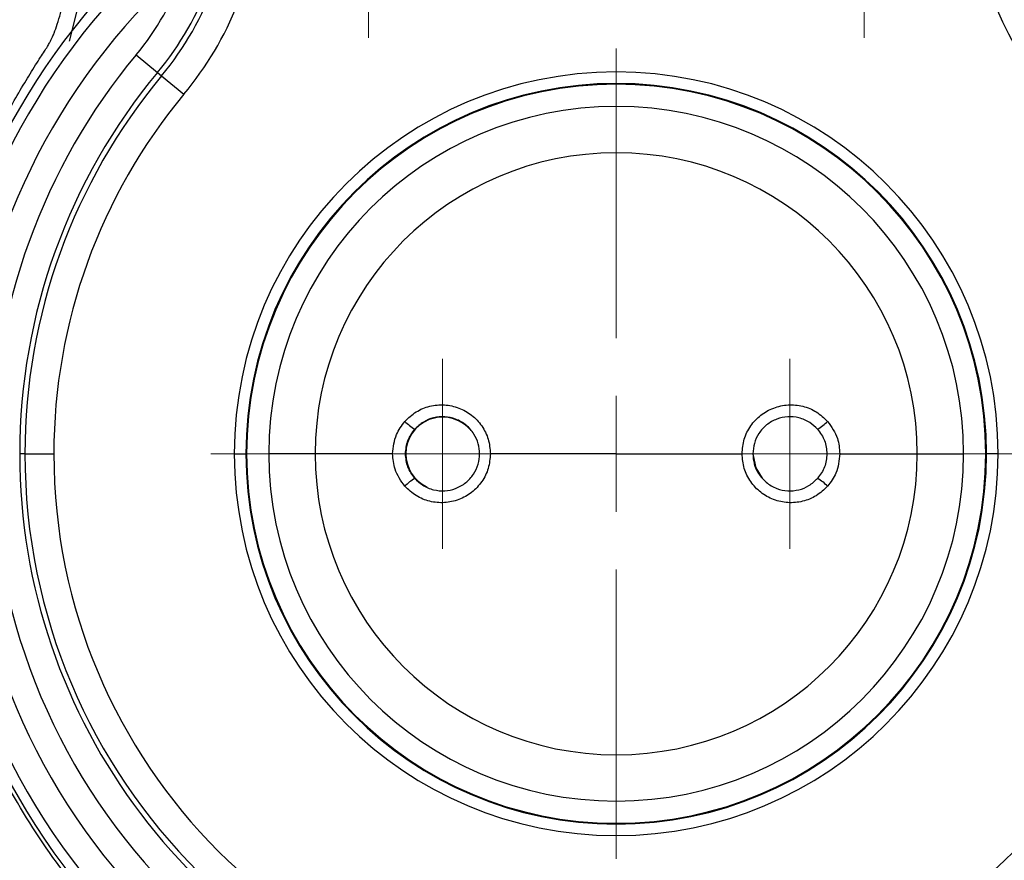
# Model space of a CAD drawing. Header units: millimetres. Extents: x 5 to 597, y 5 to 415.
# Tile 24 of 136: x 247 to 256, y 310 to 317. Entities that reach past the tile are written whole.
import ezdxf

# ---------------------------------------------------------------- set-up
doc = ezdxf.new("R2010")
doc.units = ezdxf.units.MM
doc.styles.add('SLDTEXTSTYLE0', font='ARIAL.TTF', dxfattribs={"width": 0.948})
doc.dimstyles.new('SLDDIMSTYLE4', dxfattribs={"dimtxt": 2.5, "dimasz": 2.5, "dimexe": 0, "dimexo": 0.0625, "dimtad": 1, "dimdec": 1, "dimlfac": 5, "dimrnd": 1e-09, "dimzin": 12, "dimdsep": 46, "dimtxsty": 'SLDTEXTSTYLE0', "dimsah": 1, "dimcen": 0.09, "dimadec": 0, "dimazin": 3, "dimtfac": 1, "dimtdec": 1, "dimtofl": 0, "dimtmove": 0, "dimatfit": 3, "dimfxl": 1, "dimfrac": 2, "dimtolj": 1, "dimtzin": 12, "dimarcsym": 0})
doc.dimstyles.new('SLDDIMSTYLE5', dxfattribs={"dimtxt": 2.5, "dimasz": 2.5, "dimexe": 0, "dimexo": 0.0625, "dimtad": 1, "dimdec": 0, "dimlfac": 5, "dimrnd": 1e-09, "dimzin": 12, "dimdsep": 46, "dimtxsty": 'SLDTEXTSTYLE0', "dimsah": 1, "dimcen": 0.09, "dimadec": 0, "dimazin": 3, "dimtfac": 1, "dimtdec": 0, "dimtofl": 0, "dimtmove": 0, "dimatfit": 3, "dimfxl": 1, "dimfrac": 2, "dimtolj": 1, "dimtzin": 12, "dimarcsym": 0})

# ---------------------------------------------------------------- blocks, each defined once
blk = doc.blocks.new('_D_5')
at = {"color": 7, "linetype": 'Continuous', "lineweight": 0}
for p, q in [((253.3382, 340.0624), (273.6657, 340.0624)), ((272.6657, 340.0624), (272.6657, 303.1691)), ((258.4833, 303.1691), (273.6657, 303.1691))]:
    blk.add_line(p, q, dxfattribs=at)
at = {"color": 7, "linetype": 'Continuous', "lineweight": 18}
for points in [[(272.6657, 340.0624), (272.3557, 337.5624), (272.9757, 337.5624)], [(272.6657, 303.1691), (272.9757, 305.6691), (272.3557, 305.6691)]]:
    blk.add_solid(points, dxfattribs=at)
at = {"color": 7, "linetype": 'Continuous', "lineweight": 18, "insert": (269.4431, 317.2905), "char_height": 2.5, "attachment_point": 1, "rotation": 90, "style": 'SLDTEXTSTYLE0'}
blk.add_mtext('184,5', dxfattribs=at)
blk = doc.blocks.new('_D_6')
at = {"color": 7, "linetype": 'Continuous', "lineweight": 0}
for p, q in [((242.0878, 322.1208), (242.0878, 294.7191)), ((262.6454, 322.1208), (262.6454, 314.1311)), ((262.6454, 312.6071), (262.6454, 303.9311)), ((262.6454, 302.4071), (262.6454, 294.7191)), ((262.6454, 295.7191), (242.0878, 295.7191))]:
    blk.add_line(p, q, dxfattribs=at)
at = {"color": 7, "linetype": 'Continuous', "lineweight": 18}
for points in [[(242.0878, 295.7191), (244.5878, 295.4091), (244.5878, 296.0291)], [(262.6454, 295.7191), (260.1454, 296.0291), (260.1454, 295.4091)]]:
    blk.add_solid(points, dxfattribs=at)
at = {"color": 7, "linetype": 'Continuous', "lineweight": 18, "insert": (250.5211, 298.9418), "char_height": 2.5, "attachment_point": 1, "style": 'SLDTEXTSTYLE0'}
blk.add_mtext('103', dxfattribs=at)
blk = doc.blocks.new('SW_CENTERMARKSYMBOL_6')
at = {"color": 0, "linetype": 'Continuous', "lineweight": 18}
for p, q in [((0, 1), (0, 1.4674)), ((0, 0), (0, 0.5)), ((-1, 0), (-1.4674, 0)), ((0, 0), (-0.5, 0)), ((0, 0), (0, -0.5)), ((0, 0), (0.5, 0)), ((1, 0), (1.4674, 0)), ((0, -1), (0, -1.4674))]:
    blk.add_line(p, q, dxfattribs=at)
blk = doc.blocks.new('SW_CENTERMARKSYMBOL_7')
at = {"color": 0, "linetype": 'Continuous', "lineweight": 18}
for p, q in [((0, 1), (0, 1.4674)), ((0, 0), (0, 0.5)), ((-1, 0), (-1.4674, 0)), ((0, 0), (-0.5, 0)), ((0, 0), (0, -0.5)), ((0, 0), (0.5, 0)), ((1, 0), (1.4674, 0)), ((0, -1), (0, -1.4674))]:
    blk.add_line(p, q, dxfattribs=at)
blk = doc.blocks.new('SW_CENTERMARKSYMBOL_8')
at = {"color": 0, "linetype": 'Continuous', "lineweight": 18}
for p, q in [((0, 0.5), (0, 0.82)), ((0, 0), (0, 0.5)), ((-0.5, 0), (-0.82, 0)), ((0, 0), (-0.5, 0)), ((0, 0), (0, -0.5)), ((0, 0), (0.5, 0)), ((0.5, 0), (0.82, 0)), ((0, -0.5), (0, -0.82))]:
    blk.add_line(p, q, dxfattribs=at)
blk = doc.blocks.new('SW_CENTERMARKSYMBOL_9')
at = {"color": 0, "linetype": 'Continuous', "lineweight": 18}
for p, q in [((0, 1), (0, 3.5)), ((0, 0), (0, 0.5)), ((-1, 0), (-3.5, 0)), ((0, 0), (-0.5, 0)), ((0, 0), (0, -0.5)), ((0, 0), (0.5, 0)), ((1, 0), (3.5, 0)), ((0, -1), (0, -3.5))]:
    blk.add_line(p, q, dxfattribs=at)
blk = doc.blocks.new('SW_CENTERMARKSYMBOL_12')
at = {"color": 0, "linetype": 'Continuous', "lineweight": 18}
for p, q in [((0, 0.5), (0, 0.82)), ((0, 0), (0, 0.5)), ((-0.5, 0), (-0.82, 0)), ((0, 0), (-0.5, 0)), ((0, 0), (0, -0.5)), ((0, 0), (0.5, 0)), ((0.5, 0), (0.82, 0)), ((0, -0.5), (0, -0.82))]:
    blk.add_line(p, q, dxfattribs=at)

msp = doc.modelspace()

# ---------------------------------------------------------------- linework, layer by layer
at = {"color": 8, "linetype": 'Continuous', "lineweight": 25}
for p, q in [((247.7634, 317.4193), (247.6412, 316.9346)), ((251.1865, 313.3691), (251.1866, 313.3691))]:
    msp.add_line(p, q, dxfattribs=at)
at = {"color": 7, "linetype": 'Continuous', "lineweight": 25}
for p, q in [((248.2211, 316.8161), (248.4056, 316.6628)), ((248.4056, 316.6628), (248.4403, 316.6339)), ((248.4403, 316.6339), (248.6324, 316.4741)), ((247.2602, 313.3691), (247.2151, 313.3691)), ((247.2602, 313.3691), (247.5101, 313.3691)), ((249.0683, 313.3691), (249.1683, 313.3691)), ((249.1749, 313.3691), (249.1683, 313.3691)), ((249.1749, 313.3691), (249.1749, 313.3691)), ((249.7666, 313.3691), (249.3666, 313.3691)), ((250.4357, 313.3691), (249.7666, 313.3691)), ((250.5501, 313.3691), (250.5466, 313.3691)), ((252.3666, 313.3691), (251.2802, 313.3691)), ((252.3666, 313.3691), (253.453, 313.3691)), ((253.5501, 313.3691), (253.5466, 313.3691)), ((254.2975, 313.3691), (254.9666, 313.3691)), ((254.9666, 313.3691), (255.3666, 313.3691)), ((255.5582, 313.3691), (255.5649, 313.3691)), ((255.5582, 313.3691), (255.5582, 313.3691)), ((255.6649, 313.3691), (255.5649, 313.3691))]:
    msp.add_line(p, q, dxfattribs=at)
at = {"color": 7, "linetype": 'Continuous', "lineweight": 25, "flags": 128}
msp.add_lwpolyline([(253.631, 313.1577), (253.5742, 313.2479), (253.5501, 313.3691)], dxfattribs=at)
at = {"color": 7, "linetype": 'Continuous', "lineweight": 25}
for centre, radius, start, end in [((246.3777, 318.349), 2.3975, 320.25535, 0), ((246.3777, 318.349), 2.6374, 320.25535, 0), ((246.3777, 318.349), 2.6825, 320.25535, 0), ((258.3555, 318.349), 2.6825, 180, 219.74465), ((246.3777, 318.349), 2.9324, 320.25535, 355.94826), ((258.3555, 318.349), 2.9324, 184.05174, 219.74465), ((252.3666, 313.3691), 5.9544, 136.23826, 180), ((252.3666, 313.3691), 5.8637, 136.23826, 180), ((252.3666, 313.3691), 5.6238, 136.23826, 180), ((252.3666, 313.3691), 5.3914, 140.25535, 180), ((252.3666, 313.3691), 5.1515, 140.25535, 180), ((252.3666, 313.3691), 3.2983, 0, 180), ((252.3666, 313.3691), 5.1064, 140.25535, 180), ((252.3666, 313.3691), 3.1983, 0, 180), ((252.3666, 313.3691), 3.1917, 0, 180), ((252.3666, 313.3691), 3.1916, 0, 180), ((252.3666, 313.3691), 4.8565, 140.25535, 180), ((252.3666, 313.3691), 3, 0, 180), ((252.3666, 313.3691), 2.6, 0, 180), ((250.8666, 313.3691), 0.3165, 42.57984, 180), ((250.8807, 313.989), 0.4804, 225.0484, 238.11023), ((253.8524, 313.989), 0.4804, 301.88977, 314.9516), ((252.3666, 313.3691), 5.9544, 180, 0), ((252.3666, 313.3691), 5.8637, 180, 0), ((252.3666, 313.3691), 5.6238, 180, 0), ((252.3666, 313.3691), 5.3914, 180, 0), ((252.3666, 313.3691), 5.1515, 180, 254.23061), ((252.3666, 313.3691), 5.1064, 180, 0), ((252.3666, 313.3691), 4.8565, 180, 0), ((252.3666, 313.3691), 3.2983, 180, 0), ((252.3666, 313.3691), 3.1983, 180, 0), ((252.3666, 313.3691), 3.1917, 180, 0), ((252.3666, 313.3691), 3.1916, 180, 0), ((252.3666, 313.3691), 3, 180, 0), ((252.3666, 313.3691), 2.6, 180, 0), ((250.8666, 313.3691), 0.3165, 180, 244.66885), ((252.3666, 313.3691), 5.1515, 285.76939, 0), ((250.8807, 312.7491), 0.4804, 121.88977, 134.9516), ((253.8524, 312.7491), 0.4804, 45.0484, 58.11023)]:
    msp.add_arc(centre, radius, start, end, dxfattribs=at)
for points, knots in [([(247.429, 316.8462), (247.4378, 316.8596), (247.4535, 316.8839), (247.4727, 316.9181), (247.487, 316.9463), (247.4977, 316.9693), (247.5056, 316.9876), (247.5204, 317.0233), (247.5426, 317.0836), (247.57, 317.1801), (247.5934, 317.2991), (247.6041, 317.3875), (247.6099, 317.4352)], [0, 0, 0, 0, 0.077403, 0.139432, 0.189509, 0.229828, 0.261714, 0.285902, 0.416316, 0.571455, 0.768762, 1, 1, 1, 1]), ([(250.5413, 313.649), (250.5723, 313.6784), (250.6343, 313.7371), (250.7549, 313.7851), (250.8829, 313.7973), (251.0091, 313.7704), (251.1217, 313.7072), (251.2099, 313.6133), (251.2689, 313.497), (251.2764, 313.4117), (251.2802, 313.3691)], [0, 0, 0, 0, 0.124873, 0.249814, 0.374812, 0.499849, 0.624904, 0.749958, 0.874995, 1, 1, 1, 1]), ([(253.453, 313.3691), (253.4567, 313.4117), (253.4643, 313.4971), (253.5233, 313.6134), (253.6115, 313.7073), (253.7241, 313.7704), (253.8503, 313.7973), (253.9782, 313.7851), (254.0989, 313.7372), (254.1609, 313.6784), (254.1919, 313.649)], [0, 0, 0, 0, 0.124971, 0.250234, 0.375204, 0.500167, 0.62515, 0.750132, 0.875089, 1, 1, 1, 1]), ([(250.6269, 313.157), (250.6483, 313.1365), (250.6949, 313.0917), (250.7861, 313.0542), (250.8856, 313.0447), (250.9829, 313.0654), (251.0701, 313.1152), (251.1372, 313.1893), (251.1777, 313.2766), (251.1907, 313.3677), (251.1783, 313.4582), (251.1401, 313.5445), (251.0731, 313.6208), (250.9843, 313.6725), (250.8853, 313.6934), (250.789, 313.6842), (250.6977, 313.648), (250.6507, 313.6036), (250.6269, 313.5811)], [0, 0, 0, 0, 0.057222, 0.124993, 0.187479, 0.249975, 0.316157, 0.379895, 0.441235, 0.500232, 0.55595, 0.616152, 0.680881, 0.75017, 0.812635, 0.875141, 0.936939, 1, 1, 1, 1]), ([(254.1062, 313.5811), (254.0849, 313.6016), (254.0383, 313.6464), (253.9471, 313.6839), (253.8477, 313.6934), (253.7504, 313.6727), (253.6631, 313.623), (253.5964, 313.549), (253.5543, 313.4618), (253.5491, 313.3996), (253.5466, 313.3691)], [0, 0, 0, 0, 0.114394, 0.249855, 0.374834, 0.499833, 0.632114, 0.759503, 0.882096, 1, 1, 1, 1]), ([(250.4357, 313.3691), (250.4417, 313.4267), (250.4526, 313.5299), (250.5141, 313.6126), (250.5413, 313.649)], [0, 0, 0, 0, 0.5588775, 1, 1, 1, 1]), ([(254.1919, 313.649), (254.2254, 313.6017), (254.2854, 313.5172), (254.2938, 313.4144), (254.2975, 313.3691)], [0, 0, 0, 0, 0.5595074, 1, 1, 1, 1]), ([(250.5413, 313.0891), (250.5078, 313.1364), (250.4478, 313.2209), (250.4394, 313.3238), (250.4357, 313.3691)], [0, 0, 0, 0, 0.559507, 1, 1, 1, 1]), ([(251.2802, 313.3691), (251.2764, 313.3265), (251.2689, 313.2413), (251.21, 313.1249), (251.1217, 313.0308), (251.0089, 312.9677), (250.8828, 312.9408), (250.755, 312.953), (250.6343, 313.0009), (250.5723, 313.0597), (250.5413, 313.0891)], [0, 0, 0, 0, 0.124851, 0.249645, 0.375403, 0.500276, 0.625179, 0.750114, 0.875061, 1, 1, 1, 1]), ([(254.1919, 313.0891), (254.1607, 313.0596), (254.0985, 313.0007), (253.9775, 312.9528), (253.8496, 312.9408), (253.7236, 312.9679), (253.6112, 313.0311), (253.5232, 313.125), (253.4642, 313.2411), (253.4567, 313.3264), (253.453, 313.3691)], [0, 0, 0, 0, 0.125568, 0.250563, 0.375514, 0.500396, 0.62521, 0.750083, 0.87502, 1, 1, 1, 1]), ([(253.5466, 313.3691), (253.5489, 313.3402), (253.5536, 313.2803), (253.5932, 313.194), (253.6596, 313.1176), (253.7484, 313.0659), (253.8472, 313.0447), (253.9437, 313.0538), (254.0353, 313.0899), (254.0824, 313.1345), (254.1062, 313.157)], [0, 0, 0, 0, 0.111424, 0.231772, 0.36113, 0.499564, 0.62445, 0.749418, 0.873519, 1, 1, 1, 1]), ([(254.2975, 313.3691), (254.2914, 313.3114), (254.2806, 313.2082), (254.219, 313.1255), (254.1919, 313.0891)], [0, 0, 0, 0, 0.558877, 1, 1, 1, 1]), ([(245.4464, 311.5725), (245.69, 311.1703), (245.9366, 310.77), (246.4517, 309.9841), (246.7204, 309.5986), (247.0708, 309.1265), (247.1428, 309.033), (247.2917, 308.8512), (247.3682, 308.7627), (247.6036, 308.504), (247.7685, 308.341), (248.2869, 307.8792), (248.6636, 307.6076), (249.074, 307.3752)], [0, 0, 0, 0, 0.25, 0.25, 0.5, 0.5, 0.5625, 0.5625, 0.625, 0.625, 0.75, 0.75, 1, 1, 1, 1]), ([(255.6592, 307.3752), (256.0696, 307.6076), (256.4463, 307.8792), (256.9647, 308.341), (257.1296, 308.504), (257.365, 308.7627), (257.4415, 308.8512), (257.5903, 309.033), (257.6624, 309.1265), (258.0128, 309.5986), (258.2815, 309.9841), (258.7966, 310.77), (259.0432, 311.1703), (259.2867, 311.5725)], [0, 0, 0, 0, 0.25, 0.25, 0.375, 0.375, 0.4375, 0.4375, 0.5, 0.5, 0.75, 0.75, 1, 1, 1, 1]), ([(248.9767, 307.2064), (248.9439, 307.2252), (248.8782, 307.2628), (248.7809, 307.3213), (248.6846, 307.3812), (248.5894, 307.4429), (248.4952, 307.5061), (248.402, 307.5709), (248.31, 307.6372), (248.219, 307.7052), (248.1292, 307.7747), (247.9401, 307.926), (247.6809, 308.1534), (247.3837, 308.4514), (247.1561, 308.7068), (246.9899, 308.9103), (246.8601, 309.0809), (246.7465, 309.2355), (246.6317, 309.3939), (246.519, 309.5521), (246.4083, 309.7103), (246.2994, 309.8687), (246.1923, 310.0272), (246.0868, 310.186), (245.9828, 310.3452), (245.8802, 310.5049), (245.7787, 310.665), (245.6782, 310.8257), (245.5786, 310.9871), (245.4795, 311.1492), (245.3808, 311.3121), (245.3152, 311.4211), (245.2824, 311.4757)], [0, 0, 0, 0, 0.019858, 0.039706, 0.059549, 0.079389, 0.099229, 0.119071, 0.138919, 0.158775, 0.178642, 0.198524, 0.285829, 0.359395, 0.419232, 0.465237, 0.497243, 0.531716, 0.565924, 0.599897, 0.633668, 0.667266, 0.700724, 0.734069, 0.767329, 0.800526, 0.833685, 0.866834, 0.900003, 0.933223, 0.966541, 1, 1, 1, 1]), ([(246.0109, 311.5032), (246.1808, 311.1562), (246.5221, 310.459), (247.1696, 309.4864), (247.7346, 308.8273), (248.115, 308.5569), (248.1743, 308.5147)], [0, 0, 0, 0, 0.310808, 0.62442, 0.941408, 1, 1, 1, 1])]:
    msp.add_open_spline(points, degree=3, knots=knots, dxfattribs=at)
at = {"color": 8, "linetype": 'Continuous', "lineweight": 25}
for points, knots in [([(251.9877, 307.4339), (251.842, 307.4407), (251.4251, 307.4603), (250.7475, 307.612), (249.975, 307.8786), (249.2458, 308.2538), (248.5751, 308.7232), (247.9751, 309.2806), (247.4566, 309.9156), (247.0305, 310.6146), (246.7034, 311.3664), (246.4806, 312.1538), (246.3649, 312.9641), (246.36, 313.7832), (246.4665, 314.5945), (246.6903, 315.4168), (246.9735, 316.0731), (247.2177, 316.5105), (247.334, 316.6994), (247.3917, 316.7894), (247.4176, 316.8288), (247.429, 316.8462)], [0, 0, 0, 0, 0.034451, 0.098547, 0.163165, 0.227261, 0.291681, 0.356082, 0.420219, 0.484847, 0.548959, 0.613412, 0.677701, 0.741832, 0.806428, 0.870495, 0.942682, 0.974713, 0.988859, 0.995096, 1, 1, 1, 1]), ([(257.3041, 316.8462), (257.3208, 316.8207), (257.3506, 316.7753), (257.4026, 316.6936), (257.4773, 316.5724), (257.6046, 316.3534), (257.8121, 315.9545), (258.0588, 315.357), (258.2658, 314.5989), (258.3728, 313.7876), (258.3686, 312.9679), (258.2534, 312.1575), (258.0308, 311.3693), (257.7041, 310.6172), (257.278, 309.9176), (256.7594, 309.2818), (256.1591, 308.7242), (255.4878, 308.2532), (254.7576, 307.8814), (254.0368, 307.6192), (253.5524, 307.5332), (253.3375, 307.495)], [0, 0, 0, 0, 0.007542, 0.013466, 0.024028, 0.042844, 0.076278, 0.13549, 0.202787, 0.270589, 0.337811, 0.405449, 0.47298, 0.540329, 0.608185, 0.675476, 0.743176, 0.810755, 0.878144, 0.945966, 1, 1, 1, 1])]:
    msp.add_open_spline(points, degree=3, knots=knots, dxfattribs=at)
at = {"color": 7, "linetype": 'Continuous', "lineweight": 25}
for points in [[(250.5466, 313.3691), (250.5503, 313.4081), (250.5576, 313.4861), (250.6038, 313.5495), (250.6269, 313.5811)], [(254.1062, 313.5811), (254.1293, 313.5495), (254.1755, 313.4861), (254.1829, 313.4081), (254.1866, 313.3691)], [(250.6269, 313.157), (250.6038, 313.1887), (250.5576, 313.252), (250.5503, 313.33), (250.5466, 313.3691)], [(254.1866, 313.3691), (254.1829, 313.33), (254.1755, 313.252), (254.1293, 313.1887), (254.1062, 313.157)]]:
    msp.add_open_spline(points, degree=3, dxfattribs=at)

# ---------------------------------------------------------------- block references
at = {"color": 7, "linetype": 'Continuous', "lineweight": 18}
for name, p in [('SW_CENTERMARKSYMBOL_7', (250.2266, 318.4291)), ('SW_CENTERMARKSYMBOL_6', (254.5066, 318.4291)), ('SW_CENTERMARKSYMBOL_9', (252.3666, 313.3691)), ('SW_CENTERMARKSYMBOL_8', (250.8666, 313.3691)), ('SW_CENTERMARKSYMBOL_12', (253.8666, 313.3691))]:
    msp.add_blockref(name, p, dxfattribs=at)

# ---------------------------------------------------------------- dimensions: what is measured, and where the dimension line sits
dim = msp.add_linear_dim(base=(272.6657, 303.1691), p1=(252.3382, 340.0624), p2=(257.4833, 303.1691), angle=90, dimstyle='SLDDIMSTYLE4', dxfattribs=at)
dim.commit()
dim.dimension.update_dxf_attribs({"geometry": '_D_5', "text_midpoint": (272.6657, 321.5874), "dimtype": 160})
dim = msp.add_linear_dim(base=(242.0878, 295.7191), p1=(262.6454, 323.1208), p2=(242.0878, 323.1208), dimstyle='SLDDIMSTYLE5', dxfattribs=at)
dim.commit()
dim.dimension.update_dxf_attribs({"geometry": '_D_6', "text_midpoint": (253.3857, 295.7191), "dimtype": 160})

doc.saveas('drawing.dxf')
